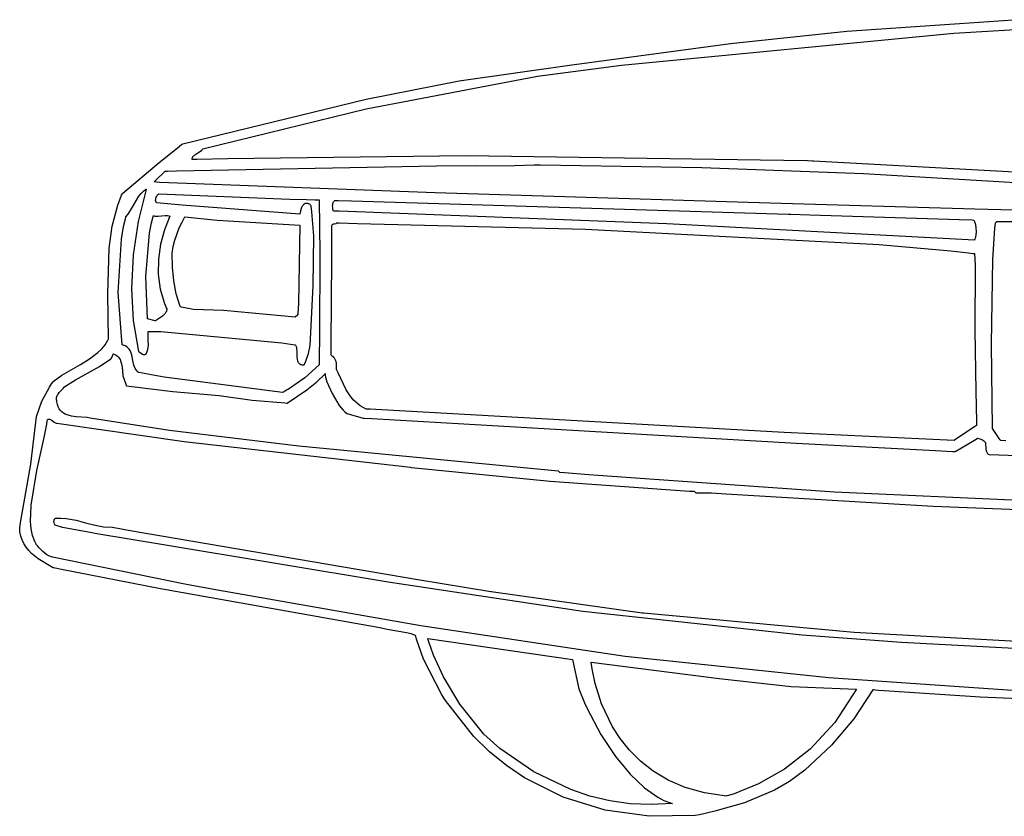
# Model space of a CAD drawing. Extents: x 21.3 to 51.6, y -34 to 34.1.
# Tile 113 of 117: x 35.6 to 40, y 28.3 to 31.9. Entities that reach past the tile are written whole.
import ezdxf

# ---------------------------------------------------------------- set-up
doc = ezdxf.new("R2010")
doc.units = 0

msp = doc.modelspace()

# ---------------------------------------------------------------- linework, layer by layer
at = {"layer": 'Layer 1', "color": 7, "linetype": 'CONTINUOUS'}
for p, q in [((39.311504, 31.833163), (40.013736, 31.881054)), ((40.013736, 31.881054), (40.057052, 31.884504)), ((38.302615, 31.680662), (39.791226, 31.824866)), ((38.790579, 31.777542), (39.311504, 31.833163)), ((39.791226, 31.824866), (40.12312, 31.844692)), ((38.070898, 31.681324), (38.790579, 31.777542)), ((37.576334, 31.611009), (38.070898, 31.681324)), ((37.927587, 31.631215), (38.302615, 31.680662)), ((37.160427, 31.528438), (37.576334, 31.611009)), ((37.160652, 31.484942), (37.927587, 31.631215)), ((36.339043, 31.329656), (37.160427, 31.528438)), ((36.429154, 31.306016), (37.160652, 31.484942)), ((36.233869, 31.245189), (36.314825, 31.309968)), ((36.314825, 31.309968), (36.3341, 31.325807)), ((36.3341, 31.325807), (36.336473, 31.327777)), ((36.336473, 31.327777), (36.337656, 31.328761)), ((36.337656, 31.328761), (36.338246, 31.329253)), ((36.338246, 31.329253), (36.338541, 31.329499)), ((36.338541, 31.329499), (36.339043, 31.329656)), ((36.406012, 31.288492), (36.418842, 31.296721)), ((36.418842, 31.296721), (36.424387, 31.301116)), ((36.424387, 31.301116), (36.426772, 31.303442)), ((36.426772, 31.303442), (36.428832, 31.305875)), ((36.428832, 31.305875), (36.428861, 31.305914)), ((36.428876, 31.305933), (36.429154, 31.306016)), ((36.38153, 31.260375), (36.381542, 31.261963)), ((36.381663, 31.258738), (36.38153, 31.260375)), ((36.381542, 31.261963), (36.381692, 31.263504)), ((36.381931, 31.25873), (36.381663, 31.258738)), ((36.381692, 31.263504), (36.381974, 31.264998)), ((36.38622, 31.258821), (36.381931, 31.25873)), ((36.381974, 31.264998), (36.382911, 31.267859)), ((36.382911, 31.267859), (36.384304, 31.270562)), ((36.384304, 31.270562), (36.386104, 31.273123)), ((36.386104, 31.273123), (36.388263, 31.27556)), ((36.403356, 31.259189), (36.38622, 31.258821)), ((36.388263, 31.27556), (36.39346, 31.280126)), ((36.39346, 31.280126), (36.406012, 31.288492)), ((36.539383, 31.26227), (36.403356, 31.259189)), ((37.608085, 31.274905), (36.539383, 31.26227)), ((38.924652, 31.25594), (37.608085, 31.274905)), ((39.135936, 31.252228), (38.924652, 31.25594)), ((39.156134, 31.251865), (39.135936, 31.252228)), ((39.160307, 31.251789), (39.156134, 31.251865)), ((39.160701, 31.251782), (39.160307, 31.251789)), ((39.160799, 31.25178), (39.160701, 31.251782)), ((39.162778, 31.25171), (39.16083, 31.25178)), ((40.14581, 31.197458), (39.162778, 31.25171)), ((36.070622, 31.108787), (36.233869, 31.245189)), ((36.270847, 31.206222), (36.31175, 31.207353)), ((36.31175, 31.207353), (37.552652, 31.231479)), ((37.552652, 31.231479), (37.648148, 31.230223)), ((37.648148, 31.230223), (37.824974, 31.231813)), ((37.824974, 31.231813), (37.911615, 31.234824)), ((37.911615, 31.234824), (37.932833, 31.235091)), ((37.932833, 31.235091), (37.938103, 31.235109)), ((37.938103, 31.235109), (37.939418, 31.23511)), ((37.939418, 31.23511), (37.940681, 31.235107)), ((37.940681, 31.235107), (38.66221, 31.223165)), ((38.66221, 31.223165), (39.386946, 31.196112)), ((36.215054, 31.162714), (36.260829, 31.205944)), ((36.260844, 31.205945), (36.260895, 31.205947)), ((36.260895, 31.205947), (36.261106, 31.205953)), ((36.261106, 31.205953), (36.261959, 31.205976)), ((36.261959, 31.205976), (36.270847, 31.206222)), ((39.386946, 31.196112), (40.588609, 31.12539)), ((36.174688, 31.125283), (36.139617, 30.981488)), ((36.164342, 31.11808), (36.170975, 31.122967)), ((36.170975, 31.122967), (36.174515, 31.125263)), ((36.174515, 31.125263), (36.174628, 31.125333)), ((36.174628, 31.125333), (36.174685, 31.125368)), ((36.174713, 31.125386), (36.174688, 31.125283)), ((36.210953, 31.158711), (36.21083, 31.158725)), ((36.210853, 31.158746), (36.210923, 31.158813)), ((36.210923, 31.158813), (36.211661, 31.159509)), ((36.2112, 31.158685), (36.210953, 31.158711)), ((36.213176, 31.158474), (36.2112, 31.158685)), ((36.211661, 31.159509), (36.215054, 31.162714)), ((36.221121, 31.157671), (36.213176, 31.158474)), ((36.23719, 31.156247), (36.221121, 31.157671)), ((37.469722, 31.109348), (36.23719, 31.156247)), ((36.047878, 31.054193), (36.065715, 31.098453)), ((36.065715, 31.098453), (36.068221, 31.103848)), ((36.068221, 31.103848), (36.069498, 31.106533)), ((36.069498, 31.106533), (36.070142, 31.107873)), ((36.070142, 31.107873), (36.070466, 31.108542)), ((36.070466, 31.108542), (36.070622, 31.108787)), ((36.111489, 31.041112), (36.142728, 31.095258)), ((36.142728, 31.095258), (36.152663, 31.107255)), ((36.152663, 31.107255), (36.164342, 31.11808)), ((36.217874, 31.077095), (36.218113, 31.081591)), ((36.218212, 31.072841), (36.217874, 31.077095)), ((36.218113, 31.081591), (36.218948, 31.086177)), ((36.218948, 31.086177), (36.220397, 31.090701)), ((36.220397, 31.090701), (36.222478, 31.095012)), ((36.222478, 31.095012), (36.225209, 31.098956)), ((36.225209, 31.098956), (36.226823, 31.100743)), ((36.226823, 31.100743), (36.228607, 31.102381)), ((36.228607, 31.102381), (36.230562, 31.103852)), ((36.230562, 31.103852), (36.231604, 31.104519)), ((36.231663, 31.104554), (36.231774, 31.104551)), ((36.231774, 31.104551), (36.818794, 31.081289)), ((36.818794, 31.081289), (36.892996, 31.079318)), ((36.892996, 31.079318), (36.930113, 31.078528)), ((36.930113, 31.078528), (36.948673, 31.078187)), ((36.948673, 31.078187), (36.949253, 31.078177)), ((36.949253, 31.078177), (36.949543, 31.078172)), ((36.949543, 31.078172), (36.949688, 31.07817)), ((36.949688, 31.07817), (36.949723, 31.078127)), ((36.949723, 31.078127), (36.953579, 30.837606)), ((38.966826, 31.063383), (37.469722, 31.109348)), ((36.022763, 30.960584), (36.047878, 31.054193)), ((36.094706, 31.014224), (36.111489, 31.041112)), ((36.219111, 31.068982), (36.218212, 31.072841)), ((36.219765, 31.067248), (36.219111, 31.068982)), ((36.220552, 31.06567), (36.219765, 31.067248)), ((36.22071, 31.065649), (36.220582, 31.065663)), ((36.220965, 31.065623), (36.22071, 31.065649)), ((36.221475, 31.065569), (36.220965, 31.065623)), ((36.237798, 31.063875), (36.221475, 31.065569)), ((36.270461, 31.060551), (36.237798, 31.063875)), ((36.335859, 31.054159), (36.270461, 31.060551)), ((36.863508, 31.014285), (36.335859, 31.054159)), ((36.869473, 31.039364), (36.866681, 31.028847)), ((36.871487, 31.044409), (36.869473, 31.039364)), ((36.874115, 31.049216), (36.871487, 31.044409)), ((36.877511, 31.053714), (36.874115, 31.049216)), ((36.881825, 31.057831), (36.877511, 31.053714)), ((36.88721, 31.061495), (36.881825, 31.057831)), ((36.888011, 31.061607), (36.887262, 31.061506)), ((36.889524, 31.061773), (36.888011, 31.061607)), ((36.895651, 31.061886), (36.889524, 31.061773)), ((36.898683, 31.06155), (36.895651, 31.061886)), ((36.901634, 31.060905), (36.898683, 31.06155)), ((36.904459, 31.059914), (36.901634, 31.060905)), ((36.907114, 31.058543), (36.904459, 31.059914)), ((36.909553, 31.056754), (36.907114, 31.058543)), ((36.911732, 31.054513), (36.909553, 31.056754)), ((36.913607, 31.051784), (36.911732, 31.054513)), ((36.91363, 31.051656), (36.913613, 31.051757)), ((36.913663, 31.051452), (36.91363, 31.051656)), ((36.913729, 31.051045), (36.913663, 31.051452)), ((36.913862, 31.050232), (36.913729, 31.051045)), ((36.917688, 31.024039), (36.913862, 31.050232)), ((39.885004, 31.037057), (38.966826, 31.063383)), ((41.468393, 30.994843), (39.885004, 31.037057)), ((36.074586, 30.959443), (36.080831, 30.987281)), ((36.080831, 30.987281), (36.084242, 31.001009)), ((36.084242, 31.001009), (36.084352, 31.001436)), ((36.084352, 31.001436), (36.084406, 31.001649)), ((36.084406, 31.001649), (36.084434, 31.001756)), ((36.084434, 31.001756), (36.084457, 31.001798)), ((36.084457, 31.001798), (36.094706, 31.014224)), ((36.335991, 30.978103), (36.342433, 30.990654)), ((36.342433, 30.990654), (36.345697, 30.996847)), ((36.345697, 30.996847), (36.347336, 30.999924)), ((36.347336, 30.999924), (36.348157, 31.001457)), ((36.348157, 31.001457), (36.348259, 31.001648)), ((36.348259, 31.001648), (36.348311, 31.001744)), ((36.348365, 31.001775), (36.493797, 30.986769)), ((36.493797, 30.986769), (36.863609, 30.96428)), ((36.86361, 31.014282), (36.863508, 31.014285)), ((36.863627, 31.014352), (36.863617, 31.014312)), ((36.863939, 31.015638), (36.863627, 31.014352)), ((36.864522, 31.018237), (36.863939, 31.015638)), ((36.866681, 31.028847), (36.864522, 31.018237)), ((36.926202, 30.916669), (36.917688, 31.024039)), ((36.00912, 30.861865), (36.022763, 30.960584)), ((36.064325, 30.902423), (36.074586, 30.959443)), ((36.139617, 30.981488), (36.117449, 30.832107)), ((36.303301, 30.897839), (36.32369, 30.952316)), ((36.32369, 30.952316), (36.335991, 30.978103)), ((36.863609, 30.96428), (36.856753, 30.614719)), ((37.005963, 30.815433), (37.006611, 30.950388)), ((37.006611, 30.950388), (37.006661, 30.960757)), ((37.006661, 30.960757), (37.00671, 30.961906)), ((37.00671, 30.961906), (37.007166, 30.964167)), ((37.007166, 30.964167), (37.0075, 30.965139)), ((37.0075, 30.965139), (37.0079, 30.966012)), ((37.0079, 30.966012), (37.008363, 30.966794)), ((37.008363, 30.966794), (37.008883, 30.96749)), ((37.008883, 30.96749), (37.009457, 30.968106)), ((37.009457, 30.968106), (37.010082, 30.968648)), ((37.010082, 30.968648), (37.010753, 30.969123)), ((37.010753, 30.969123), (37.012219, 30.969893)), ((37.012219, 30.969893), (37.013825, 30.970465)), ((37.013825, 30.970465), (37.017332, 30.971207)), ((37.017332, 30.971207), (37.024658, 30.972438)), ((37.024658, 30.972438), (37.026374, 30.972974)), ((37.026374, 30.972974), (37.027983, 30.973699)), ((37.027983, 30.973699), (37.029453, 30.97466)), ((37.029453, 30.97466), (37.030126, 30.975245)), ((37.030126, 30.975245), (37.030207, 30.975323)), ((37.030207, 30.975323), (37.030248, 30.975363)), ((37.030321, 30.975389), (37.030465, 30.975385)), ((37.030465, 30.975385), (37.032002, 30.975347)), ((37.032002, 30.975347), (37.039529, 30.975158)), ((37.039529, 30.975158), (37.121935, 30.973098)), ((37.121935, 30.973098), (38.141385, 30.94761)), ((38.141385, 30.94761), (39.457013, 30.878082)), ((39.971403, 30.90426), (39.97521, 30.950766)), ((39.97521, 30.950766), (39.977356, 30.973943)), ((39.977356, 30.973943), (39.977495, 30.97539)), ((39.977505, 30.975399), (39.977535, 30.97543)), ((39.977535, 30.97543), (39.977841, 30.975736)), ((39.977841, 30.975736), (39.983041, 30.980931)), ((39.983061, 30.980945), (39.983113, 30.980945)), ((39.983113, 30.980945), (39.983373, 30.980945)), ((39.983373, 30.980945), (39.984495, 30.980945)), ((39.984495, 30.980945), (39.996198, 30.980945)), ((39.996198, 30.980945), (40.197745, 30.980945)), ((36.049544, 30.664118), (36.064325, 30.902423)), ((36.923654, 30.694112), (36.926202, 30.916669)), ((39.96557, 30.810704), (39.971403, 30.90426)), ((36.003729, 30.657137), (36.00912, 30.861865)), ((36.292133, 30.83916), (36.296294, 30.869049)), ((36.296294, 30.869049), (36.303301, 30.897839)), ((39.457013, 30.878082), (39.778228, 30.849715)), ((36.117449, 30.832107), (36.109902, 30.680288)), ((36.292907, 30.777142), (36.292133, 30.83916)), ((36.953579, 30.837606), (36.950959, 30.4715)), ((37.004124, 30.432113), (37.005963, 30.815433)), ((39.778228, 30.849715), (39.85697, 30.840975)), ((39.85697, 30.840975), (39.876541, 30.838672)), ((39.876541, 30.838672), (39.881426, 30.838089)), ((39.881426, 30.838089), (39.882647, 30.837943)), ((39.882647, 30.837943), (39.882952, 30.837906)), ((39.882952, 30.837906), (39.883056, 30.837882)), ((39.883056, 30.837882), (39.88671, 30.785356)), ((39.959428, 30.432195), (39.96557, 30.810704)), ((36.298836, 30.716112), (36.292907, 30.777142)), ((39.88671, 30.785356), (39.884837, 30.495404)), ((36.109902, 30.680288), (36.117693, 30.538018)), ((36.309842, 30.656936), (36.298836, 30.716112)), ((36.909445, 30.426717), (36.923654, 30.694112)), ((36.006665, 30.456089), (36.003729, 30.657137)), ((36.067763, 30.429644), (36.049544, 30.664118)), ((36.327497, 30.600399), (36.309842, 30.656936)), ((36.327644, 30.600348), (36.327534, 30.600383)), ((36.327864, 30.600278), (36.327644, 30.600348)), ((36.329626, 30.599726), (36.327864, 30.600278)), ((36.333185, 30.598659), (36.329626, 30.599726)), ((36.340431, 30.596662), (36.333185, 30.598659)), ((36.355399, 30.593196), (36.340431, 30.596662)), ((36.386945, 30.588144), (36.355399, 30.593196)), ((36.856753, 30.614719), (36.854272, 30.569456)), ((36.52196, 30.583551), (36.386945, 30.588144)), ((36.842757, 30.55317), (36.52196, 30.583551)), ((36.842942, 30.553316), (36.842775, 30.553169)), ((36.844106, 30.554335), (36.842942, 30.553316)), ((36.852615, 30.561782), (36.844106, 30.554335)), ((36.853741, 30.562768), (36.852615, 30.561782)), ((36.853853, 30.562866), (36.853741, 30.562768)), ((36.853891, 30.562997), (36.853886, 30.562907)), ((36.853934, 30.563716), (36.853891, 30.562997)), ((36.854272, 30.569456), (36.853934, 30.563716)), ((36.117693, 30.538018), (36.141385, 30.399004)), ((36.184023, 30.480605), (36.184244, 30.486256)), ((36.184041, 30.469592), (36.184023, 30.480605)), ((36.184954, 30.448539), (36.184041, 30.469592)), ((36.184244, 30.486256), (36.184428, 30.489121)), ((36.184428, 30.489121), (36.184435, 30.489211)), ((36.184435, 30.489211), (36.184438, 30.489256)), ((36.18444, 30.489279), (36.184483, 30.489286)), ((36.184483, 30.489286), (36.240514, 30.488926)), ((36.240514, 30.488926), (36.783273, 30.437732)), ((36.950959, 30.4715), (36.949994, 30.368584)), ((39.884837, 30.495404), (39.889984, 30.222039)), ((35.976364, 30.411291), (35.991212, 30.429814)), ((35.991212, 30.429814), (36.003959, 30.450603)), ((36.003959, 30.450603), (36.00539, 30.453377)), ((36.00539, 30.453377), (36.006091, 30.454779)), ((36.006091, 30.454779), (36.006438, 30.455484)), ((36.006438, 30.455484), (36.00661, 30.455837)), ((36.00661, 30.455837), (36.006665, 30.456089)), ((36.067784, 30.429557), (36.067763, 30.429644)), ((36.067824, 30.429546), (36.067784, 30.429557)), ((36.067903, 30.429524), (36.067824, 30.429546)), ((36.068063, 30.429481), (36.067903, 30.429524)), ((36.072959, 30.427977), (36.068063, 30.429481)), ((36.081599, 30.424371), (36.072959, 30.427977)), ((36.088831, 30.420027), (36.081599, 30.424371)), ((36.094802, 30.41502), (36.088831, 30.420027)), ((36.099665, 30.409426), (36.094802, 30.41502)), ((36.182516, 30.408822), (36.184352, 30.418587)), ((36.184352, 30.418587), (36.185185, 30.428426)), ((36.185185, 30.428426), (36.184954, 30.448539)), ((36.783273, 30.437732), (36.822195, 30.43246)), ((36.822195, 30.43246), (36.84162, 30.429724)), ((36.84162, 30.429724), (36.842227, 30.429637)), ((36.842227, 30.429637), (36.84253, 30.429594)), ((36.84253, 30.429594), (36.842682, 30.429572)), ((36.842682, 30.429572), (36.842758, 30.429562)), ((36.842784, 30.429546), (36.844177, 30.427343)), ((36.844177, 30.427343), (36.846413, 30.422551)), ((36.846413, 30.422551), (36.848005, 30.417314)), ((36.848005, 30.417314), (36.849063, 30.411714)), ((36.902155, 30.39023), (36.909445, 30.426717)), ((37.003912, 30.387878), (37.004124, 30.432113)), ((39.963609, 30.054559), (39.959428, 30.432195)), ((35.922183, 30.36612), (35.959711, 30.394714)), ((35.959711, 30.394714), (35.976364, 30.411291)), ((36.017248, 30.367183), (36.02033, 30.369657)), ((36.02033, 30.369657), (36.020522, 30.369813)), ((36.020522, 30.369813), (36.020554, 30.369839)), ((36.020559, 30.369852), (36.020597, 30.369958)), ((36.020597, 30.369958), (36.020777, 30.370463)), ((36.020777, 30.370463), (36.022541, 30.3754)), ((36.022541, 30.3754), (36.027048, 30.388021)), ((36.027048, 30.388021), (36.027478, 30.389223)), ((36.027478, 30.389223), (36.027499, 30.389283)), ((36.027519, 30.389278), (36.03472, 30.386589)), ((36.03472, 30.386589), (36.041011, 30.383175)), ((36.041011, 30.383175), (36.046459, 30.379099)), ((36.046459, 30.379099), (36.051129, 30.374423)), ((36.051129, 30.374423), (36.055087, 30.369207)), ((36.103567, 30.40332), (36.099665, 30.409426)), ((36.10666, 30.396775), (36.103567, 30.40332)), ((36.111016, 30.382673), (36.10666, 30.396775)), ((36.116603, 30.352514), (36.111016, 30.382673)), ((36.141385, 30.399004), (36.143689, 30.397818)), ((36.143689, 30.397818), (36.148451, 30.394533)), ((36.148451, 30.394533), (36.158583, 30.387541)), ((36.158583, 30.387541), (36.161243, 30.386377)), ((36.161243, 30.386377), (36.162592, 30.385962)), ((36.162592, 30.385962), (36.163954, 30.385677)), ((36.163954, 30.385677), (36.165329, 30.385537)), ((36.165329, 30.385537), (36.166716, 30.385557)), ((36.166716, 30.385557), (36.168116, 30.38575)), ((36.168116, 30.38575), (36.169529, 30.386131)), ((36.169529, 30.386131), (36.170954, 30.386715)), ((36.170954, 30.386715), (36.172392, 30.387515)), ((36.172392, 30.387515), (36.173843, 30.388547)), ((36.173843, 30.388547), (36.174573, 30.389155)), ((36.174573, 30.389155), (36.174665, 30.389235)), ((36.174665, 30.389235), (36.17471, 30.389275)), ((36.174728, 30.389298), (36.179401, 30.399077)), ((36.179401, 30.399077), (36.182516, 30.408822)), ((36.849063, 30.411714), (36.850016, 30.399748)), ((36.850016, 30.399748), (36.850339, 30.375046)), ((36.850339, 30.375046), (36.851462, 30.363616)), ((36.890803, 30.355547), (36.902155, 30.39023)), ((37.003885, 30.382364), (37.003886, 30.382567)), ((37.003886, 30.382567), (37.003891, 30.38357)), ((37.003891, 30.38357), (37.003912, 30.387878)), ((37.00399, 30.382279), (37.003926, 30.382315)), ((37.004999, 30.381693), (37.00399, 30.382279)), ((37.008783, 30.379175), (37.004999, 30.381693)), ((37.012178, 30.376396), (37.008783, 30.379175)), ((37.0152, 30.373374), (37.012178, 30.376396)), ((37.017863, 30.370126), (37.0152, 30.373374)), ((37.020183, 30.366669), (37.017863, 30.370126)), ((35.797277, 30.293826), (35.881012, 30.341479)), ((35.858607, 30.272691), (35.965952, 30.332028)), ((35.881012, 30.341479), (35.922183, 30.36612)), ((35.965952, 30.332028), (36.017248, 30.367183)), ((36.055087, 30.369207), (36.058398, 30.363514)), ((36.058398, 30.363514), (36.061129, 30.357406)), ((36.061129, 30.357406), (36.065111, 30.344192)), ((36.065111, 30.344192), (36.067559, 30.33006)), ((36.067559, 30.33006), (36.070554, 30.292059)), ((36.120233, 30.337656), (36.116603, 30.352514)), ((36.122782, 30.330545), (36.120233, 30.337656)), ((36.126019, 30.323745), (36.122782, 30.330545)), ((36.851462, 30.363616), (36.852647, 30.358417)), ((36.852647, 30.358417), (36.854395, 30.353671)), ((36.854395, 30.353671), (36.855514, 30.351494)), ((36.855514, 30.351494), (36.856814, 30.34946)), ((36.856814, 30.34946), (36.85831, 30.34758)), ((36.85831, 30.34758), (36.860015, 30.345864)), ((36.860015, 30.345864), (36.861943, 30.344323)), ((36.861943, 30.344323), (36.864107, 30.342967)), ((36.864107, 30.342967), (36.866522, 30.341805)), ((36.866522, 30.341805), (36.8692, 30.340849)), ((36.8692, 30.340849), (36.872156, 30.340108)), ((36.872156, 30.340108), (36.878955, 30.339312)), ((36.878955, 30.339312), (36.882826, 30.339278)), ((36.882826, 30.339278), (36.882952, 30.339281)), ((36.882952, 30.339281), (36.883016, 30.339283)), ((36.883067, 30.339308), (36.890803, 30.355547)), ((36.949696, 30.33926), (36.886062, 30.281105)), ((36.949755, 30.343065), (36.94972, 30.339296)), ((36.949994, 30.368584), (36.949755, 30.343065)), ((37.022176, 30.363021), (37.020183, 30.366669)), ((37.025241, 30.35522), (37.022176, 30.363021)), ((37.027182, 30.346862), (37.025241, 30.35522)), ((37.028123, 30.338087), (37.027182, 30.346862)), ((37.027499, 30.31984), (37.028123, 30.338087)), ((35.759479, 30.265704), (35.797277, 30.293826)), ((36.070565, 30.292029), (36.070655, 30.291782)), ((36.070655, 30.291782), (36.071086, 30.290596)), ((36.071086, 30.290596), (36.075313, 30.278971)), ((36.130096, 30.317332), (36.126019, 30.323745)), ((36.135161, 30.31138), (36.130096, 30.317332)), ((36.141364, 30.305965), (36.135161, 30.31138)), ((36.141413, 30.305943), (36.141364, 30.305965)), ((36.141539, 30.305917), (36.141413, 30.305943)), ((36.14179, 30.305866), (36.141539, 30.305917)), ((36.142294, 30.305763), (36.14179, 30.305866)), ((36.158427, 30.302498), (36.142294, 30.305763)), ((36.190833, 30.29619), (36.158427, 30.302498)), ((36.256134, 30.284405), (36.190833, 30.29619)), ((36.78573, 30.21568), (36.256134, 30.284405)), ((36.940057, 30.263864), (36.975618, 30.298189)), ((36.975618, 30.298189), (36.977325, 30.300187)), ((36.977221, 30.299145), (36.976955, 30.296288)), ((36.976955, 30.296288), (36.977044, 30.292916)), ((36.977044, 30.292916), (36.97823, 30.284767)), ((36.977492, 30.30037), (36.977221, 30.299145)), ((36.977325, 30.300187), (36.97743, 30.300311)), ((36.97743, 30.300311), (36.977482, 30.300373)), ((36.97823, 30.284767), (36.984233, 30.263805)), ((37.027555, 30.31972), (37.027509, 30.319818)), ((37.027647, 30.319524), (37.027555, 30.31972)), ((37.029111, 30.316381), (37.027647, 30.319524)), ((37.034859, 30.303715), (37.029111, 30.316381)), ((37.046143, 30.278163), (37.034859, 30.303715)), ((35.708903, 30.176921), (35.742322, 30.240155)), ((35.742322, 30.240155), (35.752057, 30.255086)), ((35.752057, 30.255086), (35.757124, 30.262413)), ((35.757124, 30.262413), (35.758411, 30.26423)), ((35.758411, 30.26423), (35.759058, 30.265136)), ((35.759058, 30.265136), (35.759382, 30.265589)), ((35.759382, 30.265589), (35.759479, 30.265704)), ((35.804655, 30.236024), (35.805908, 30.237987)), ((35.805908, 30.237987), (35.806502, 30.238996)), ((35.806502, 30.238996), (35.806646, 30.239252)), ((35.806664, 30.239284), (35.806762, 30.239356)), ((35.806762, 30.239356), (35.858607, 30.272691)), ((36.075313, 30.278971), (36.086134, 30.249215)), ((36.086134, 30.249215), (36.087167, 30.246373)), ((36.087167, 30.246373), (36.087219, 30.246229)), ((36.08722, 30.246228), (36.087354, 30.246214)), ((36.087354, 30.246214), (36.294368, 30.220264)), ((36.886062, 30.281105), (36.81766, 30.233309)), ((36.894602, 30.227995), (36.940057, 30.263864)), ((36.984233, 30.263805), (37.007508, 30.210911)), ((37.070459, 30.228174), (37.046143, 30.278163)), ((35.773635, 30.188908), (35.773934, 30.193617)), ((35.773934, 30.193617), (35.774872, 30.197947)), ((35.774872, 30.197947), (35.776368, 30.201952)), ((35.776368, 30.201952), (35.778345, 30.205685)), ((35.778345, 30.205685), (35.780722, 30.209202)), ((35.780722, 30.209202), (35.786361, 30.215802)), ((35.786361, 30.215802), (35.798962, 30.22878)), ((35.798962, 30.22878), (35.804655, 30.236024)), ((36.294368, 30.220264), (36.502369, 30.202009)), ((36.502369, 30.202009), (36.650464, 30.182239)), ((36.785838, 30.215673), (36.78573, 30.21568)), ((36.785874, 30.215692), (36.785838, 30.215673)), ((36.785945, 30.215728), (36.785874, 30.215692)), ((36.786089, 30.215802), (36.785945, 30.215728)), ((36.790663, 30.218173), (36.786089, 30.215802)), ((36.799748, 30.223046), (36.790663, 30.218173)), ((36.81766, 30.233309), (36.799748, 30.223046)), ((36.806664, 30.168449), (36.894602, 30.227995)), ((37.007508, 30.210911), (37.039626, 30.158029)), ((37.084974, 30.204883), (37.070459, 30.228174)), ((37.10205, 30.18349), (37.084974, 30.204883)), ((39.889984, 30.222039), (39.892365, 30.08671)), ((35.684833, 30.108589), (35.708903, 30.176921)), ((35.774054, 30.183766), (35.773635, 30.188908)), ((35.77527, 30.178136), (35.774054, 30.183766)), ((35.77619, 30.174829), (35.77527, 30.178136)), ((35.778571, 30.162898), (35.77619, 30.174829)), ((35.781998, 30.152488), (35.778571, 30.162898)), ((35.78642, 30.143489), (35.781998, 30.152488)), ((36.650464, 30.182239), (36.796972, 30.169285)), ((36.796972, 30.169285), (36.805836, 30.168521)), ((36.805836, 30.168521), (36.806388, 30.168473)), ((36.806388, 30.168473), (36.806526, 30.168461)), ((36.806526, 30.168461), (36.806664, 30.168449)), ((37.039626, 30.158029), (37.056681, 30.13708)), ((37.12243, 30.164567), (37.10205, 30.18349)), ((37.13409, 30.15621), (37.12243, 30.164567)), ((37.146855, 30.148686), (37.13409, 30.15621)), ((35.658518, 29.895912), (35.684833, 30.108589)), ((35.791785, 30.13579), (35.78642, 30.143489)), ((35.798039, 30.129281), (35.791785, 30.13579)), ((35.805131, 30.123853), (35.798039, 30.129281)), ((35.813009, 30.119394), (35.805131, 30.123853)), ((35.82162, 30.115795), (35.813009, 30.119394)), ((35.840833, 30.110736), (35.82162, 30.115795)), ((35.862355, 30.107794), (35.840833, 30.110736)), ((35.91065, 30.104733), (35.862355, 30.107794)), ((37.056681, 30.13708), (37.065052, 30.12894)), ((37.065052, 30.12894), (37.073164, 30.122721)), ((37.073164, 30.122721), (37.073288, 30.122641)), ((37.073288, 30.122641), (37.07333, 30.122614)), ((37.073379, 30.1226), (37.073778, 30.122487)), ((37.073778, 30.122487), (37.075686, 30.121947)), ((37.075686, 30.121947), (37.094367, 30.116661)), ((37.094367, 30.116661), (37.142153, 30.103138)), ((37.160816, 30.142065), (37.146855, 30.148686)), ((37.160881, 30.142057), (37.160816, 30.142065)), ((37.160981, 30.142053), (37.160881, 30.142057)), ((37.161182, 30.142045), (37.160981, 30.142053)), ((37.161584, 30.142029), (37.161182, 30.142045)), ((37.1648, 30.141901), (37.161584, 30.142029)), ((37.177663, 30.141379), (37.1648, 30.141901)), ((37.203381, 30.140302), (37.177663, 30.141379)), ((39.031078, 30.037257), (37.203381, 30.140302)), ((35.718868, 30.014211), (35.730435, 30.074775)), ((35.730435, 30.074775), (35.732265, 30.087949)), ((35.732265, 30.087949), (35.732987, 30.094201)), ((35.732987, 30.094201), (35.733027, 30.094584)), ((35.733027, 30.094584), (35.733048, 30.094775)), ((35.733048, 30.094775), (35.73307, 30.094848)), ((35.73307, 30.094848), (35.734586, 30.095645)), ((35.734586, 30.095645), (35.736066, 30.096256)), ((35.736066, 30.096256), (35.737511, 30.096691)), ((35.737511, 30.096691), (35.738923, 30.096959)), ((35.738923, 30.096959), (35.740307, 30.097072)), ((35.740307, 30.097072), (35.741663, 30.097039)), ((35.741663, 30.097039), (35.742994, 30.096871)), ((35.742994, 30.096871), (35.744303, 30.096576)), ((35.744303, 30.096576), (35.746863, 30.095652)), ((35.746863, 30.095652), (35.749362, 30.094348)), ((35.749362, 30.094348), (35.754257, 30.090924)), ((35.754257, 30.090924), (35.764172, 30.083086)), ((35.764172, 30.083086), (35.766789, 30.081394)), ((35.766789, 30.081394), (35.7695, 30.079971)), ((35.7695, 30.079971), (35.772325, 30.078899)), ((35.772325, 30.078899), (35.775283, 30.078258)), ((35.775283, 30.078258), (35.776045, 30.078175)), ((35.776045, 30.078175), (35.776093, 30.078171)), ((35.776093, 30.078171), (35.776203, 30.078158)), ((35.776203, 30.078158), (36.345614, 29.996039)), ((35.925219, 30.101805), (35.91065, 30.104733)), ((36.279669, 30.046168), (35.925219, 30.101805)), ((37.142153, 30.103138), (37.14671, 30.101849)), ((37.14671, 30.101849), (37.146939, 30.101784)), ((37.146959, 30.101782), (37.14711, 30.101774)), ((37.14711, 30.101774), (37.14786, 30.10173)), ((37.14786, 30.10173), (37.151119, 30.10154)), ((37.151119, 30.10154), (37.186259, 30.099488)), ((37.186259, 30.099488), (37.597023, 30.075501)), ((37.597023, 30.075501), (39.084826, 29.989763)), ((39.88418, 30.06272), (39.817995, 30.018597)), ((39.891818, 30.067811), (39.88418, 30.06272)), ((39.892562, 30.068307), (39.891818, 30.067811)), ((39.892365, 30.08671), (39.892736, 30.070138)), ((39.892735, 30.068423), (39.892562, 30.068307)), ((39.89277, 30.068446), (39.892735, 30.068423)), ((39.892736, 30.070138), (39.892759, 30.069105)), ((39.892759, 30.069105), (39.892771, 30.068589)), ((39.892771, 30.068589), (39.892774, 30.06846)), ((36.858562, 29.97584), (36.279669, 30.046168)), ((39.792729, 30.001785), (39.031078, 30.037257)), ((39.817995, 30.018597), (39.794693, 30.003063)), ((39.963697, 30.05443), (39.96361, 30.054558)), ((39.99747, 30.005071), (39.963697, 30.05443)), ((35.685599, 29.867442), (35.718868, 30.014211)), ((36.345614, 29.996039), (37.358854, 29.88133)), ((38.019746, 29.864338), (36.858562, 29.97584)), ((39.084826, 29.989763), (39.708754, 29.956487)), ((39.792775, 30.001784), (39.792729, 30.001785)), ((39.792903, 30.001869), (39.792784, 30.00179)), ((39.794693, 30.003063), (39.792903, 30.001869)), ((39.82552, 29.968852), (39.890436, 30.00762)), ((39.890436, 30.00762), (39.896627, 30.011317)), ((39.896627, 30.011317), (39.896939, 30.011503)), ((39.89694, 30.011504), (39.906908, 30.008912)), ((39.906908, 30.008912), (39.91625, 30.005065)), ((39.91625, 30.005065), (39.920646, 30.002594)), ((39.920646, 30.002594), (39.92484, 29.999717)), ((39.92484, 29.999717), (39.928816, 29.996402)), ((39.928816, 29.996402), (39.932557, 29.99262)), ((39.932557, 29.99262), (39.933008, 29.992112)), ((39.933008, 29.992112), (39.933036, 29.99208)), ((39.933056, 29.992039), (39.934028, 29.9618)), ((39.999462, 30.00216), (39.99747, 30.005071)), ((39.999658, 30.001873), (39.999462, 30.00216)), ((39.999706, 30.001803), (39.999658, 30.001873)), ((40.001133, 30.001664), (39.99972, 30.001784)), ((40.02375, 29.999744), (40.001133, 30.001664)), ((39.708754, 29.956487), (39.785033, 29.952419)), ((39.785033, 29.952419), (39.796867, 29.951787)), ((39.796867, 29.951787), (39.796935, 29.951784)), ((39.796956, 29.951793), (39.797007, 29.951824)), ((39.797007, 29.951824), (39.797549, 29.952147)), ((39.797549, 29.952147), (39.800141, 29.953695)), ((39.800141, 29.953695), (39.82552, 29.968852)), ((39.934028, 29.9618), (39.935484, 29.954969)), ((39.935484, 29.954969), (39.936649, 29.95176)), ((39.936649, 29.95176), (39.938167, 29.94871)), ((39.938167, 29.94871), (39.940086, 29.945837)), ((39.940086, 29.945837), (39.94245, 29.943159)), ((39.94245, 29.943159), (39.945306, 29.940694)), ((39.945306, 29.940694), (39.948701, 29.938458)), ((39.948701, 29.938458), (39.94964, 29.937937)), ((39.94964, 29.937937), (39.9497, 29.937904)), ((39.9497, 29.937904), (39.949958, 29.937892)), ((39.949958, 29.937892), (40.854686, 29.908885)), ((35.6138, 29.641758), (35.658518, 29.895912)), ((35.659845, 29.711383), (35.685599, 29.867442)), ((37.358854, 29.88133), (37.362192, 29.880952)), ((37.36222, 29.880949), (37.362625, 29.880905)), ((37.362625, 29.880905), (37.984191, 29.819005)), ((38.020554, 29.864284), (38.019746, 29.864338)), ((38.021006, 29.863832), (38.020576, 29.864262)), ((38.025511, 29.859324), (38.021006, 29.863832)), ((38.027273, 29.857561), (38.025511, 29.859324)), ((38.027453, 29.857381), (38.027273, 29.857561)), ((38.027491, 29.857343), (38.027453, 29.857381)), ((38.027719, 29.857322), (38.027539, 29.857335)), ((38.047718, 29.855854), (38.027719, 29.857322)), ((38.157329, 29.847805), (38.047718, 29.855854)), ((38.407369, 29.829444), (38.157329, 29.847805)), ((37.984191, 29.819005), (38.607674, 29.77506)), ((39.256379, 29.770452), (38.407369, 29.829444)), ((38.607674, 29.77506), (38.627253, 29.774084)), ((38.627253, 29.774084), (38.628477, 29.774024)), ((38.628477, 29.774024), (38.628885, 29.774004)), ((38.62889, 29.773999), (38.628927, 29.773962)), ((38.628927, 29.773962), (38.629107, 29.773782)), ((38.629107, 29.773782), (38.63087, 29.772019)), ((38.63087, 29.772019), (38.635378, 29.767511)), ((38.635378, 29.767511), (38.635808, 29.767081)), ((38.635862, 29.767059), (38.635976, 29.767059)), ((38.635976, 29.767059), (38.637201, 29.767059)), ((38.637201, 29.767059), (38.651527, 29.767059)), ((38.651527, 29.767059), (38.690837, 29.767059)), ((38.690837, 29.767059), (38.706897, 29.766357)), ((38.706897, 29.766357), (38.769834, 29.76246)), ((38.769834, 29.76246), (39.698994, 29.707898)), ((40.367322, 29.72049), (39.256379, 29.770452)), ((35.657671, 29.639204), (35.659845, 29.711383)), ((39.698994, 29.707898), (40.948508, 29.657045)), ((35.609223, 29.612084), (35.6138, 29.641758)), ((35.66064, 29.606211), (35.657671, 29.639204)), ((35.762577, 29.640372), (35.76283, 29.643204)), ((35.76265, 29.63746), (35.762577, 29.640372)), ((35.763007, 29.634534), (35.76265, 29.63746)), ((35.76283, 29.643204), (35.763454, 29.645889)), ((35.764393, 29.628904), (35.763007, 29.634534)), ((35.763454, 29.645889), (35.763919, 29.647157)), ((35.763919, 29.647157), (35.764494, 29.648363)), ((35.766383, 29.624007), (35.764393, 29.628904)), ((35.764494, 29.648363), (35.765183, 29.6495)), ((35.765183, 29.6495), (35.765992, 29.650559)), ((35.765992, 29.650559), (35.766927, 29.651532)), ((35.766608, 29.623904), (35.766393, 29.624)), ((35.767039, 29.623713), (35.766608, 29.623904)), ((35.766927, 29.651532), (35.767993, 29.652411)), ((35.768769, 29.622956), (35.767039, 29.623713)), ((35.767993, 29.652411), (35.768577, 29.652812)), ((35.768577, 29.652812), (35.768882, 29.653003)), ((35.772251, 29.621488), (35.768769, 29.622956)), ((35.768882, 29.653003), (35.769038, 29.653096)), ((35.769038, 29.653096), (35.769117, 29.653142)), ((35.769117, 29.653142), (35.769156, 29.653165)), ((35.769181, 29.653171), (35.793362, 29.654034)), ((35.801083, 29.611721), (35.772251, 29.621488)), ((35.793362, 29.654034), (35.816681, 29.652588)), ((35.816681, 29.652588), (35.861326, 29.644631)), ((35.861326, 29.644631), (35.904306, 29.633037)), ((35.904306, 29.633037), (35.946805, 29.621543)), ((35.946805, 29.621543), (35.984405, 29.614521)), ((35.610103, 29.592218), (35.609223, 29.612084)), ((35.613662, 29.573529), (35.610103, 29.592218)), ((35.666839, 29.575905), (35.66064, 29.606211)), ((35.923975, 29.589725), (35.801083, 29.611721)), ((35.954855, 29.584006), (35.923975, 29.589725)), ((36.253112, 29.533861), (35.954855, 29.584006)), ((35.984405, 29.614521), (36.02333, 29.612894)), ((36.023377, 29.612885), (36.023525, 29.612859)), ((36.023525, 29.612859), (36.025101, 29.612576)), ((36.025101, 29.612576), (36.032741, 29.611204)), ((36.032741, 29.611204), (36.112785, 29.596826)), ((36.112785, 29.596826), (37.391354, 29.379286)), ((35.619643, 29.555971), (35.613662, 29.573529)), ((35.627792, 29.539498), (35.619643, 29.555971)), ((35.637855, 29.524063), (35.627792, 29.539498)), ((35.676661, 29.548752), (35.666839, 29.575905)), ((35.683054, 29.536504), (35.676661, 29.548752)), ((35.683086, 29.536467), (35.683054, 29.536504)), ((35.683118, 29.536431), (35.683086, 29.536467)), ((35.683182, 29.536357), (35.683118, 29.536431)), ((35.68331, 29.536211), (35.683182, 29.536357)), ((35.683565, 29.535918), (35.68331, 29.536211)), ((35.684579, 29.534748), (35.683565, 29.535918)), ((35.688558, 29.530107), (35.684579, 29.534748)), ((37.258774, 29.366458), (36.253112, 29.533861)), ((35.649577, 29.509618), (35.637855, 29.524063)), ((35.662702, 29.496119), (35.649577, 29.509618)), ((35.692144, 29.471766), (35.662702, 29.496119)), ((35.696291, 29.52105), (35.688558, 29.530107)), ((35.712214, 29.504222), (35.696291, 29.52105)), ((35.721177, 29.496667), (35.712214, 29.504222)), ((35.731323, 29.489829), (35.721177, 29.496667)), ((35.743038, 29.483817), (35.731323, 29.489829)), ((35.756661, 29.432341), (35.692144, 29.471766)), ((35.756708, 29.478738), (35.743038, 29.483817)), ((36.355941, 29.356105), (35.756708, 29.478738)), ((35.757081, 29.432253), (35.756661, 29.432341)), ((35.757512, 29.432164), (35.757081, 29.432253)), ((35.758372, 29.431987), (35.757512, 29.432164)), ((35.761814, 29.43128), (35.758372, 29.431987)), ((35.768698, 29.429865), (35.761814, 29.43128)), ((35.796243, 29.424213), (35.768698, 29.429865)), ((36.238966, 29.336967), (35.796243, 29.424213)), ((36.494996, 29.331956), (36.355941, 29.356105)), ((38.13083, 29.236121), (37.258774, 29.366458)), ((37.391354, 29.379286), (37.718885, 29.32544)), ((37.20498, 29.1652), (36.238966, 29.336967)), ((37.404328, 29.172325), (36.494996, 29.331956)), ((37.718885, 29.32544), (37.719119, 29.325401)), ((37.719119, 29.325401), (37.719161, 29.325394)), ((37.719178, 29.325392), (37.719222, 29.325386)), ((37.719222, 29.325386), (37.7194, 29.325361)), ((37.7194, 29.325361), (37.721281, 29.325096)), ((37.721281, 29.325096), (37.730394, 29.323816)), ((37.730394, 29.323816), (37.82581, 29.310407)), ((37.82581, 29.310407), (38.39545, 29.230354)), ((39.111548, 29.130009), (38.13083, 29.236121)), ((38.39545, 29.230354), (38.400904, 29.229588)), ((38.400904, 29.229588), (38.401066, 29.229565)), ((38.401109, 29.229559), (38.401326, 29.229534)), ((38.401326, 29.229534), (39.345053, 29.142888)), ((37.234173, 29.160011), (37.20498, 29.1652)), ((37.254028, 29.154957), (37.234173, 29.160011)), ((37.340417, 29.141142), (37.254028, 29.154957)), ((37.361489, 29.135988), (37.340417, 29.141142)), ((37.381605, 29.128202), (37.361489, 29.135988)), ((38.320341, 29.034173), (37.404328, 29.172325)), ((39.345053, 29.142888), (40.072633, 29.102857)), ((37.381673, 29.128135), (37.381605, 29.128202)), ((37.381713, 29.127963), (37.381673, 29.128135)), ((37.381792, 29.127619), (37.381713, 29.127963)), ((37.38211, 29.126243), (37.381792, 29.127619)), ((37.382759, 29.123497), (37.38211, 29.126243)), ((37.384104, 29.118022), (37.382759, 29.123497)), ((37.386981, 29.10714), (37.384104, 29.118022)), ((37.417551, 29.022885), (37.386981, 29.10714)), ((37.436319, 29.113761), (37.435831, 29.115663)), ((37.435843, 29.115668), (38.08444, 29.021228)), ((37.440168, 29.100335), (37.436319, 29.113761)), ((37.461767, 29.03976), (37.440168, 29.100335)), ((39.556334, 29.097359), (39.111548, 29.130009)), ((40.32081, 29.056681), (39.556334, 29.097359)), ((37.499591, 28.862865), (37.417551, 29.022885)), ((37.506497, 28.943287), (37.461767, 29.03976)), ((38.08444, 29.021228), (38.112736, 28.890219)), ((38.167813, 29.008259), (38.167775, 29.008724)), ((38.167779, 29.008728), (38.740801, 28.935432)), ((38.171556, 28.979273), (38.167813, 29.008259)), ((39.230882, 28.938916), (38.320341, 29.034173)), ((38.185185, 28.913705), (38.171556, 28.979273)), ((37.579867, 28.821797), (37.506497, 28.943287)), ((38.740801, 28.935432), (39.062754, 28.900569)), ((40.146017, 28.876543), (39.230882, 28.938916)), ((38.112736, 28.890219), (38.137818, 28.826877)), ((38.214035, 28.823305), (38.185185, 28.913705)), ((39.062754, 28.900569), (39.355275, 28.887894)), ((39.355275, 28.887894), (39.258062, 28.738404)), ((39.428815, 28.884999), (39.343032, 28.756108)), ((39.42935, 28.885074), (39.428815, 28.884999)), ((39.430176, 28.885003), (39.42935, 28.885074)), ((39.43348, 28.884719), (39.430176, 28.885003)), ((39.440093, 28.884152), (39.43348, 28.884719)), ((39.453328, 28.88303), (39.440093, 28.884152)), ((39.479838, 28.880823), (39.453328, 28.88303)), ((39.909616, 28.851845), (39.479838, 28.880823)), ((37.515031, 28.837887), (37.499591, 28.862865)), ((37.641243, 28.677801), (37.515031, 28.837887)), ((38.137818, 28.826877), (38.149992, 28.801617)), ((40.773447, 28.816921), (39.909616, 28.851845)), ((37.687392, 28.686169), (37.579867, 28.821797)), ((38.149992, 28.801617), (38.211349, 28.685221)), ((38.263441, 28.719825), (38.214035, 28.823305)), ((39.343032, 28.756108), (39.244108, 28.637033)), ((38.297519, 28.666851), (38.263441, 28.719825)), ((39.258062, 28.738404), (39.148276, 28.620104)), ((37.712437, 28.608523), (37.641243, 28.677801)), ((37.758203, 28.623399), (37.687392, 28.686169)), ((38.211349, 28.685221), (38.276379, 28.587438)), ((38.338736, 28.615015), (38.297519, 28.666851)), ((37.788536, 28.546489), (37.712437, 28.608523)), ((37.91156, 28.518014), (37.758203, 28.623399)), ((38.38776, 28.565783), (38.338736, 28.615015)), ((39.148276, 28.620104), (39.032289, 28.529806)), ((39.244108, 28.637033), (39.124233, 28.525168)), ((38.276379, 28.587438), (38.342315, 28.508173)), ((38.445256, 28.520626), (38.38776, 28.565783)), ((37.869172, 28.491748), (37.788536, 28.546489)), ((38.511892, 28.481012), (38.445256, 28.520626)), ((39.032289, 28.529806), (38.916473, 28.464325)), ((39.124233, 28.525168), (39.055483, 28.474409)), ((38.042595, 28.404348), (37.869172, 28.491748)), ((38.075858, 28.43855), (37.91156, 28.518014)), ((38.342315, 28.508173), (38.406391, 28.447329)), ((38.588334, 28.448409), (38.511892, 28.481012)), ((39.055483, 28.474409), (38.987652, 28.435552)), ((38.161975, 28.409657), (38.075858, 28.43855)), ((38.406391, 28.447329), (38.465841, 28.404813)), ((38.675249, 28.424288), (38.588334, 28.448409)), ((38.916473, 28.464325), (38.807199, 28.420475)), ((38.987652, 28.435552), (38.854232, 28.379655)), ((38.229777, 28.346727), (38.042595, 28.404348)), ((38.250666, 28.388586), (38.161975, 28.409657)), ((38.341877, 28.375785), (38.250666, 28.388586)), ((38.465841, 28.404813), (38.492968, 28.390398)), ((38.492968, 28.390398), (38.517901, 28.380528)), ((38.773305, 28.410116), (38.675249, 28.424288)), ((38.773459, 28.410151), (38.773362, 28.410123)), ((38.773847, 28.410261), (38.773459, 28.410151)), ((38.7754, 28.410704), (38.773847, 28.410261)), ((38.78165, 28.412519), (38.7754, 28.410704)), ((38.807199, 28.420475), (38.78165, 28.412519)), ((38.427789, 28.319284), (38.229777, 28.346727)), ((38.435555, 28.371701), (38.341877, 28.375785)), ((38.531646, 28.376782), (38.435555, 28.371701)), ((38.517901, 28.380528), (38.529437, 28.377294)), ((38.529437, 28.377294), (38.530832, 28.37697)), ((38.530832, 28.37697), (38.531526, 28.376814)), ((38.531526, 28.376814), (38.531613, 28.376795)), ((38.531613, 28.376795), (38.531656, 28.376785)), ((38.720548, 28.342191), (38.652385, 28.326375)), ((38.854232, 28.379655), (38.720548, 28.342191)), ((38.633702, 28.322424), (38.427789, 28.319284)), ((38.652385, 28.326375), (38.633702, 28.322424))]:
    msp.add_line(p, q, dxfattribs=at)
at = {"layer": 'Layer 1', "color": 8, "linetype": 'CONTINUOUS'}
for p, q in [((37.018305, 31.073779), (37.019862, 31.074952)), ((37.019862, 31.074952), (37.020276, 31.07522)), ((37.020276, 31.07522), (37.020488, 31.07535)), ((37.020488, 31.07535), (37.020541, 31.075382)), ((37.020574, 31.075389), (37.020646, 31.075387)), ((37.020646, 31.075387), (37.020944, 31.075379)), ((37.020944, 31.075379), (37.022155, 31.075345)), ((37.022155, 31.075345), (37.034858, 31.074987)), ((37.034858, 31.074987), (37.094437, 31.073308)), ((37.010285, 31.053401), (37.010691, 31.057783)), ((37.010497, 31.044422), (37.010285, 31.053401)), ((37.011739, 31.035767), (37.010497, 31.044422)), ((37.010691, 31.057783), (37.011507, 31.061971)), ((37.011507, 31.061971), (37.012781, 31.065874)), ((37.013609, 31.028169), (37.011739, 31.035767)), ((37.012781, 31.065874), (37.014564, 31.069399)), ((37.014564, 31.069399), (37.015663, 31.070992)), ((37.015663, 31.070992), (37.016908, 31.072456)), ((37.016908, 31.072456), (37.018305, 31.073779)), ((37.094437, 31.073308), (39.051109, 31.01428)), ((36.199361, 30.974836), (36.204866, 30.997107)), ((36.204866, 30.997107), (36.207865, 31.008059)), ((36.207865, 31.008059), (36.207962, 31.008399)), ((36.207962, 31.008399), (36.20801, 31.008569)), ((36.20801, 31.008569), (36.208034, 31.008654)), ((36.208034, 31.008654), (36.208046, 31.008697)), ((36.208056, 31.008723), (36.211309, 31.007057)), ((36.211309, 31.007057), (36.214664, 31.005861)), ((36.214664, 31.005861), (36.218112, 31.005082)), ((36.218112, 31.005082), (36.221646, 31.004666)), ((36.221646, 31.004666), (36.22894, 31.004709)), ((36.22894, 31.004709), (36.244212, 31.00679)), ((36.244212, 31.00679), (36.259979, 31.00867)), ((36.281664, 31.004555), (36.257046, 30.944047)), ((36.259979, 31.00867), (36.265454, 31.008648)), ((36.265454, 31.008648), (36.270906, 31.008049)), ((36.270906, 31.008049), (36.276317, 31.006732)), ((36.276317, 31.006732), (36.281664, 31.004555)), ((37.01367, 31.028167), (37.013609, 31.028169)), ((37.013731, 31.028164), (37.01367, 31.028167)), ((37.013853, 31.028159), (37.013731, 31.028164)), ((37.014097, 31.028148), (37.013853, 31.028159)), ((37.016049, 31.028063), (37.014097, 31.028148)), ((37.023859, 31.027729), (37.016049, 31.028063)), ((37.039483, 31.02709), (37.023859, 31.027729)), ((38.505691, 30.970615), (37.039483, 31.02709)), ((39.051161, 31.014278), (39.051318, 31.014274)), ((39.051318, 31.014274), (39.052979, 31.014226)), ((39.052979, 31.014226), (39.061036, 31.013995)), ((39.061036, 31.013995), (39.14613, 31.011554)), ((39.14613, 31.011554), (39.815032, 30.990883)), ((39.815032, 30.990883), (39.873654, 30.988194)), ((39.873654, 30.988194), (39.879412, 30.987929)), ((39.879412, 30.987929), (39.88027, 30.98789)), ((39.880275, 30.98789), (39.883122, 30.981481)), ((36.190227, 30.929001), (36.199361, 30.974836)), ((36.257046, 30.944047), (36.23967, 30.879526)), ((39.883054, 30.897614), (38.505691, 30.970615)), ((39.883122, 30.981481), (39.887457, 30.967333)), ((39.887457, 30.967333), (39.889947, 30.951993)), ((39.889947, 30.951993), (39.890556, 30.936157)), ((36.174592, 30.735828), (36.190227, 30.929001)), ((39.883609, 30.898967), (39.883277, 30.898148)), ((39.885985, 30.905783), (39.883609, 30.898967)), ((39.889248, 30.920521), (39.885985, 30.905783)), ((39.890556, 30.936157), (39.889248, 30.920521)), ((36.23967, 30.879526), (36.230266, 30.812678)), ((39.883107, 30.897741), (39.883065, 30.89764)), ((39.883277, 30.898148), (39.883107, 30.897741)), ((36.230266, 30.812678), (36.229567, 30.745187)), ((36.181663, 30.546244), (36.174592, 30.735828)), ((36.229567, 30.745187), (36.238302, 30.678738)), ((36.238302, 30.678738), (36.257204, 30.615017)), ((36.257204, 30.615017), (36.263603, 30.59971)), ((36.263603, 30.59971), (36.267062, 30.592168)), ((36.267062, 30.592168), (36.267507, 30.591231)), ((36.267507, 30.591231), (36.26773, 30.590763)), ((36.267775, 30.590666), (36.267529, 30.586518)), ((36.26773, 30.590763), (36.267758, 30.590704)), ((36.181763, 30.546202), (36.181667, 30.546228)), ((36.21557, 30.537098), (36.181763, 30.546202)), ((36.235413, 30.548347), (36.222253, 30.539752)), ((36.248802, 30.557781), (36.235413, 30.548347)), ((36.254844, 30.56308), (36.248802, 30.557781)), ((36.260058, 30.568911), (36.254844, 30.56308)), ((36.262262, 30.572059), (36.260058, 30.568911)), ((36.264148, 30.575381), (36.262262, 30.572059)), ((36.265679, 30.578889), (36.264148, 30.575381)), ((36.266818, 30.582597), (36.265679, 30.578889)), ((36.267529, 30.586518), (36.266818, 30.582597)), ((36.217533, 30.536569), (36.21557, 30.537098)), ((36.217721, 30.536518), (36.217533, 30.536569)), ((36.217765, 30.536507), (36.217721, 30.536518)), ((36.21786, 30.536569), (36.217816, 30.536536)), ((36.219276, 30.537633), (36.21786, 30.536569)), ((36.222253, 30.539752), (36.219276, 30.537633))]:
    msp.add_line(p, q, dxfattribs=at)

doc.saveas('drawing.dxf')
